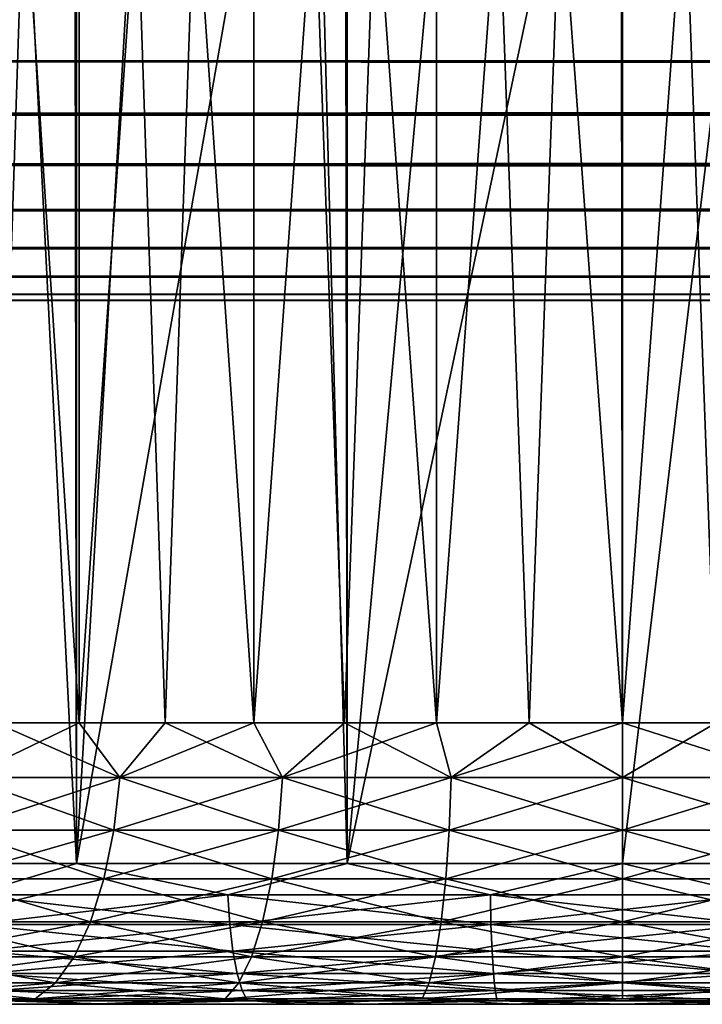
# Model space of a CAD drawing. Extents: x -265 to 265, y 0 to 1307.
# Tile 10 of 256: x -254.29 to -249.43, y 0 to 6.99. Entities that reach past the tile are written whole.
import ezdxf

# ---------------------------------------------------------------- set-up
doc = ezdxf.new("R2010")
doc.units = 0
doc.header["$LTSCALE"] = 65.185185
for name, color, linetype in [('1', 7, 'CONTINUOUS'), ('28', 7, 'CONTINUOUS'), ('29', 7, 'CONTINUOUS'), ('3', 7, 'CONTINUOUS'), ('30', 7, 'CONTINUOUS'), ('305', 7, 'CONTINUOUS'), ('306', 7, 'CONTINUOUS'), ('307', 7, 'CONTINUOUS'), ('308', 7, 'CONTINUOUS'), ('309', 7, 'CONTINUOUS'), ('31', 7, 'CONTINUOUS'), ('4', 7, 'CONTINUOUS'), ('5', 7, 'CONTINUOUS'), ('6', 7, 'CONTINUOUS')]:
    doc.layers.add(name, color=color, linetype=linetype)

msp = doc.modelspace()

# ---------------------------------------------------------------- linework, layer by layer
at = {"layer": '1', "color": 7, "linetype": 'CONTINUOUS'}
for points in [[(-253.6235, 0, 13.523), (-255.3576, 0, 12.9343), (-253.7842, 0, 10.6475), (-253.6235, 0, 13.523)], [(-253.7842, 0, 10.6475), (-255.3576, 0, 12.9343), (-255.1988, 0, 10.0331), (-253.7842, 0, 10.6475)], [(-255.3576, 0, -12.9343), (-253.6235, 0, -13.523), (-255.1988, 0, -10.0331), (-255.3576, 0, -12.9343)], [(-255.1988, 0, -10.0331), (-253.6235, 0, -13.523), (-253.7842, 0, -10.6475), (-255.1988, 0, -10.0331)], [(-252.2991, 0, 11.0636), (-253.6235, 0, 13.523), (-253.7842, 0, 10.6475), (-252.2991, 0, 11.0636)], [(-253.7842, 0, -10.6475), (-253.6235, 0, -13.523), (-252.2991, 0, -11.0636), (-253.7842, 0, -10.6475)], [(-251.8274, 0, 13.8802), (-253.6235, 0, 13.523), (-252.2991, 0, 11.0636), (-251.8274, 0, 13.8802)], [(-253.6235, 0, -13.523), (-251.8274, 0, -13.8802), (-252.2991, 0, -11.0636), (-253.6235, 0, -13.523)], [(-250.7711, 0, 11.2737), (-251.8274, 0, 13.8802), (-252.2991, 0, 11.0636), (-250.7711, 0, 11.2737)], [(-252.2991, 0, -11.0636), (-251.8274, 0, -13.8802), (-250.7711, 0, -11.2737), (-252.2991, 0, -11.0636)], [(-250, 0, 14), (-251.8274, 0, 13.8802), (-250.7711, 0, 11.2737), (-250, 0, 14)], [(-251.8274, 0, -13.8802), (-250, 0, -14), (-250.7711, 0, -11.2737), (-251.8274, 0, -13.8802)], [(-249.2289, 0, 11.2737), (-250, 0, 14), (-250.7711, 0, 11.2737), (-249.2289, 0, 11.2737)], [(-250.7711, 0, -11.2737), (-250, 0, -14), (-249.2289, 0, -11.2737), (-250.7711, 0, -11.2737)], [(-248.1726, 0, 13.8802), (-250, 0, 14), (-249.2289, 0, 11.2737), (-248.1726, 0, 13.8802)], [(-250, 0, -14), (-248.1726, 0, -13.8802), (-249.2289, 0, -11.2737), (-250, 0, -14)]]:
    msp.add_3dface(points, dxfattribs=at)
at = {"layer": '28', "color": 7, "linetype": 'CONTINUOUS'}
for points in [[(-254.457, 2, 8.1624), (-255.028, 2, 7.8237), (-253.8634, 20, 8.4596), (-254.457, 2, 8.1624)], [(-253.8634, 20, 8.4596), (-255.028, 2, 7.8237), (-255.028, 20, 7.8237), (-253.8634, 20, 8.4596)], [(-253.8634, 2, 8.4596), (-254.457, 2, 8.1624), (-253.8634, 20, 8.4596), (-253.8634, 2, 8.4596)], [(-253.25, 2, 8.7136), (-253.8634, 2, 8.4596), (-252.6201, 20, 8.9233), (-253.25, 2, 8.7136)], [(-252.6201, 20, 8.9233), (-253.8634, 2, 8.4596), (-253.8634, 20, 8.4596), (-252.6201, 20, 8.9233)], [(-252.6201, 2, 8.9233), (-253.25, 2, 8.7136), (-252.6201, 20, 8.9233), (-252.6201, 2, 8.9233)], [(-251.9769, 2, 9.0875), (-252.6201, 2, 8.9233), (-251.3235, 20, 9.2053), (-251.9769, 2, 9.0875)], [(-251.3235, 20, 9.2053), (-252.6201, 2, 8.9233), (-252.6201, 20, 8.9233), (-251.3235, 20, 9.2053)], [(-251.3235, 2, 9.2053), (-251.9769, 2, 9.0875), (-251.3235, 20, 9.2053), (-251.3235, 2, 9.2053)], [(-250.6635, 2, 9.2763), (-251.3235, 2, 9.2053), (-250, 20, 9.3), (-250.6635, 2, 9.2763)], [(-250, 20, 9.3), (-251.3235, 2, 9.2053), (-251.3235, 20, 9.2053), (-250, 20, 9.3)], [(-250, 2, 9.3), (-250.6635, 2, 9.2763), (-250, 20, 9.3), (-250, 2, 9.3)], [(-249.3365, 2, 9.2763), (-250, 2, 9.3), (-248.6765, 20, 9.2053), (-249.3365, 2, 9.2763)], [(-248.6765, 20, 9.2053), (-250, 2, 9.3), (-250, 20, 9.3), (-248.6765, 20, 9.2053)]]:
    msp.add_3dface(points, dxfattribs=at)
at = {"layer": '29', "color": 7, "linetype": 'CONTINUOUS'}
for points in [[(-254.457, 2, -8.1624), (-253.8634, 2, -8.4596), (-255.028, 20, -7.8237), (-254.457, 2, -8.1624)], [(-255.028, 20, -7.8237), (-253.8634, 2, -8.4596), (-253.8634, 20, -8.4596), (-255.028, 20, -7.8237)], [(-253.25, 2, -8.7136), (-252.6201, 2, -8.9233), (-253.8634, 20, -8.4596), (-253.25, 2, -8.7136)], [(-253.8634, 20, -8.4596), (-252.6201, 2, -8.9233), (-252.6201, 20, -8.9233), (-253.8634, 20, -8.4596)], [(-253.8634, 2, -8.4596), (-253.25, 2, -8.7136), (-253.8634, 20, -8.4596), (-253.8634, 2, -8.4596)], [(-251.9769, 2, -9.0875), (-251.3235, 2, -9.2053), (-252.6201, 20, -8.9233), (-251.9769, 2, -9.0875)], [(-252.6201, 20, -8.9233), (-251.3235, 2, -9.2053), (-251.3235, 20, -9.2053), (-252.6201, 20, -8.9233)], [(-252.6201, 2, -8.9233), (-251.9769, 2, -9.0875), (-252.6201, 20, -8.9233), (-252.6201, 2, -8.9233)], [(-250.6635, 2, -9.2763), (-250, 2, -9.3), (-251.3235, 20, -9.2053), (-250.6635, 2, -9.2763)], [(-251.3235, 20, -9.2053), (-250, 2, -9.3), (-250, 20, -9.3), (-251.3235, 20, -9.2053)], [(-251.3235, 2, -9.2053), (-250.6635, 2, -9.2763), (-251.3235, 20, -9.2053), (-251.3235, 2, -9.2053)], [(-249.3365, 2, -9.2763), (-248.6765, 2, -9.2053), (-250, 20, -9.3), (-249.3365, 2, -9.2763)], [(-250, 20, -9.3), (-248.6765, 2, -9.2053), (-248.6765, 20, -9.2053), (-250, 20, -9.3)], [(-250, 2, -9.3), (-249.3365, 2, -9.2763), (-250, 20, -9.3), (-250, 2, -9.3)]]:
    msp.add_3dface(points, dxfattribs=at)
at = {"layer": '3', "color": 7, "linetype": 'CONTINUOUS'}
for points in [[(-255.7403, 1, 13.8582), (-253.8823, 1, 14.4889), (-255.7403, 1299, 13.8582), (-255.7403, 1, 13.8582)], [(-255.7403, 1299, 13.8582), (-253.8823, 1, 14.4889), (-253.8823, 1299, 14.4889), (-255.7403, 1299, 13.8582)], [(-253.8823, 1, 14.4889), (-251.9579, 1, 14.8717), (-253.8823, 1299, 14.4889), (-253.8823, 1, 14.4889)], [(-253.8823, 1299, 14.4889), (-251.9579, 1, 14.8717), (-251.9579, 1299, 14.8717), (-253.8823, 1299, 14.4889)], [(-251.9579, 1, 14.8717), (-250, 1, 15), (-251.9579, 1299, 14.8717), (-251.9579, 1, 14.8717)], [(-251.9579, 1299, 14.8717), (-250, 1, 15), (-250, 1299, 15), (-251.9579, 1299, 14.8717)], [(-250, 1, 15), (-248.0421, 1, 14.8717), (-250, 1299, 15), (-250, 1, 15)], [(-250, 1299, 15), (-248.0421, 1, 14.8717), (-248.0421, 1299, 14.8717), (-250, 1299, 15)]]:
    msp.add_3dface(points, dxfattribs=at)
at = {"layer": '30', "color": 7, "linetype": 'CONTINUOUS'}
for points in [[(-254.457, 2, -8.1624), (-254.669, 1.6121, -8.0869), (-253.5735, 1.6121, -8.6272), (-254.457, 2, -8.1624)], [(-253.8634, 2, -8.4596), (-254.457, 2, -8.1624), (-253.5735, 1.6121, -8.6272), (-253.8634, 2, -8.4596)], [(-253.25, 2, -8.7136), (-253.8634, 2, -8.4596), (-253.5735, 1.6121, -8.6272), (-253.25, 2, -8.7136)], [(-253.25, 2, -8.7136), (-253.5735, 1.6121, -8.6272), (-252.4168, 1.6121, -9.0198), (-253.25, 2, -8.7136)], [(-252.6201, 2, -8.9233), (-253.25, 2, -8.7136), (-252.4168, 1.6121, -9.0198), (-252.6201, 2, -8.9233)], [(-251.9769, 2, -9.0875), (-252.6201, 2, -8.9233), (-252.4168, 1.6121, -9.0198), (-251.9769, 2, -9.0875)], [(-251.9769, 2, -9.0875), (-252.4168, 1.6121, -9.0198), (-251.2188, 1.6121, -9.2581), (-251.9769, 2, -9.0875)], [(-251.3235, 2, -9.2053), (-251.9769, 2, -9.0875), (-251.2188, 1.6121, -9.2581), (-251.3235, 2, -9.2053)], [(-250.6635, 2, -9.2763), (-251.3235, 2, -9.2053), (-251.2188, 1.6121, -9.2581), (-250.6635, 2, -9.2763)], [(-250.6635, 2, -9.2763), (-251.2188, 1.6121, -9.2581), (-250, 1.6121, -9.338), (-250.6635, 2, -9.2763)], [(-250, 2, -9.3), (-250.6635, 2, -9.2763), (-250, 1.6121, -9.338), (-250, 2, -9.3)], [(-249.3365, 2, -9.2763), (-250, 2, -9.3), (-248.7812, 1.6121, -9.2581), (-249.3365, 2, -9.2763)], [(-250, 2, -9.3), (-250, 1.6121, -9.338), (-248.7812, 1.6121, -9.2581), (-250, 2, -9.3)], [(-254.7257, 1.2364, -8.1852), (-253.6169, 1.2364, -8.732), (-254.669, 1.6121, -8.0869), (-254.7257, 1.2364, -8.1852)], [(-254.669, 1.6121, -8.0869), (-253.6169, 1.2364, -8.732), (-253.5735, 1.6121, -8.6272), (-254.669, 1.6121, -8.0869)], [(-253.6169, 1.2364, -8.732), (-252.4462, 1.2364, -9.1294), (-253.5735, 1.6121, -8.6272), (-253.6169, 1.2364, -8.732)], [(-253.5735, 1.6121, -8.6272), (-252.4462, 1.2364, -9.1294), (-252.4168, 1.6121, -9.0198), (-253.5735, 1.6121, -8.6272)], [(-252.4462, 1.2364, -9.1294), (-251.2337, 1.2364, -9.3706), (-252.4168, 1.6121, -9.0198), (-252.4462, 1.2364, -9.1294)], [(-252.4168, 1.6121, -9.0198), (-251.2337, 1.2364, -9.3706), (-251.2188, 1.6121, -9.2581), (-252.4168, 1.6121, -9.0198)], [(-251.2337, 1.2364, -9.3706), (-250, 1.2364, -9.4515), (-251.2188, 1.6121, -9.2581), (-251.2337, 1.2364, -9.3706)], [(-251.2188, 1.6121, -9.2581), (-250, 1.2364, -9.4515), (-250, 1.6121, -9.338), (-251.2188, 1.6121, -9.2581)], [(-250, 1.2364, -9.4515), (-248.7663, 1.2364, -9.3706), (-250, 1.6121, -9.338), (-250, 1.2364, -9.4515)], [(-250, 1.6121, -9.338), (-248.7663, 1.2364, -9.3706), (-248.7812, 1.6121, -9.2581), (-250, 1.6121, -9.338)], [(-254.8181, 0.8902, -8.3452), (-253.6876, 0.8902, -8.9027), (-254.7257, 1.2364, -8.1852), (-254.8181, 0.8902, -8.3452)], [(-254.7257, 1.2364, -8.1852), (-253.6876, 0.8902, -8.9027), (-253.6169, 1.2364, -8.732), (-254.7257, 1.2364, -8.1852)], [(-253.6876, 0.8902, -8.9027), (-252.494, 0.8902, -9.3078), (-253.6169, 1.2364, -8.732), (-253.6876, 0.8902, -8.9027)], [(-253.6169, 1.2364, -8.732), (-252.494, 0.8902, -9.3078), (-252.4462, 1.2364, -9.1294), (-253.6169, 1.2364, -8.732)], [(-252.494, 0.8902, -9.3078), (-251.2578, 0.8902, -9.5537), (-252.4462, 1.2364, -9.1294), (-252.494, 0.8902, -9.3078)], [(-252.4462, 1.2364, -9.1294), (-251.2578, 0.8902, -9.5537), (-251.2337, 1.2364, -9.3706), (-252.4462, 1.2364, -9.1294)], [(-251.2578, 0.8902, -9.5537), (-250, 0.8902, -9.6362), (-251.2337, 1.2364, -9.3706), (-251.2578, 0.8902, -9.5537)], [(-251.2337, 1.2364, -9.3706), (-250, 0.8902, -9.6362), (-250, 1.2364, -9.4515), (-251.2337, 1.2364, -9.3706)], [(-250, 0.8902, -9.6362), (-248.7422, 0.8902, -9.5537), (-250, 1.2364, -9.4515), (-250, 0.8902, -9.6362)], [(-250, 1.2364, -9.4515), (-248.7422, 0.8902, -9.5537), (-248.7663, 1.2364, -9.3706), (-250, 1.2364, -9.4515)], [(-254.9425, 0.5866, -8.5606), (-253.7828, 0.5866, -9.1325), (-254.8181, 0.8902, -8.3452), (-254.9425, 0.5866, -8.5606)], [(-254.8181, 0.8902, -8.3452), (-253.7828, 0.5866, -9.1325), (-253.6876, 0.8902, -8.9027), (-254.8181, 0.8902, -8.3452)], [(-253.7828, 0.5866, -9.1325), (-252.5584, 0.5866, -9.5481), (-253.6876, 0.8902, -8.9027), (-253.7828, 0.5866, -9.1325)], [(-253.6876, 0.8902, -8.9027), (-252.5584, 0.5866, -9.5481), (-252.494, 0.8902, -9.3078), (-253.6876, 0.8902, -8.9027)], [(-252.5584, 0.5866, -9.5481), (-251.2902, 0.5866, -9.8004), (-252.494, 0.8902, -9.3078), (-252.5584, 0.5866, -9.5481)], [(-252.494, 0.8902, -9.3078), (-251.2902, 0.5866, -9.8004), (-251.2578, 0.8902, -9.5537), (-252.494, 0.8902, -9.3078)], [(-251.2902, 0.5866, -9.8004), (-250, 0.5866, -9.885), (-251.2578, 0.8902, -9.5537), (-251.2902, 0.5866, -9.8004)], [(-251.2578, 0.8902, -9.5537), (-250, 0.5866, -9.885), (-250, 0.8902, -9.6362), (-251.2578, 0.8902, -9.5537)], [(-250, 0.5866, -9.885), (-248.7098, 0.5866, -9.8004), (-250, 0.8902, -9.6362), (-250, 0.5866, -9.885)], [(-250, 0.8902, -9.6362), (-248.7098, 0.5866, -9.8004), (-248.7422, 0.8902, -9.5537), (-250, 0.8902, -9.6362)], [(-255.0941, 0.3375, -8.8232), (-253.8989, 0.3375, -9.4127), (-254.9425, 0.5866, -8.5606), (-255.0941, 0.3375, -8.8232)], [(-254.9425, 0.5866, -8.5606), (-253.8989, 0.3375, -9.4127), (-253.7828, 0.5866, -9.1325), (-254.9425, 0.5866, -8.5606)], [(-253.8989, 0.3375, -9.4127), (-252.6369, 0.3375, -9.8411), (-253.7828, 0.5866, -9.1325), (-253.8989, 0.3375, -9.4127)], [(-253.7828, 0.5866, -9.1325), (-252.6369, 0.3375, -9.8411), (-252.5584, 0.5866, -9.5481), (-253.7828, 0.5866, -9.1325)], [(-252.6369, 0.3375, -9.8411), (-251.3298, 0.3375, -10.101), (-252.5584, 0.5866, -9.5481), (-252.6369, 0.3375, -9.8411)], [(-252.5584, 0.5866, -9.5481), (-251.3298, 0.3375, -10.101), (-251.2902, 0.5866, -9.8004), (-252.5584, 0.5866, -9.5481)], [(-251.3298, 0.3375, -10.101), (-250, 0.3375, -10.1882), (-251.2902, 0.5866, -9.8004), (-251.3298, 0.3375, -10.101)], [(-251.2902, 0.5866, -9.8004), (-250, 0.3375, -10.1882), (-250, 0.5866, -9.885), (-251.2902, 0.5866, -9.8004)], [(-250, 0.3375, -10.1882), (-248.6702, 0.3375, -10.101), (-250, 0.5866, -9.885), (-250, 0.3375, -10.1882)], [(-250, 0.5866, -9.885), (-248.6702, 0.3375, -10.101), (-248.7098, 0.5866, -9.8004), (-250, 0.5866, -9.885)], [(-255.2671, 0.1524, -9.1229), (-254.0313, 0.1524, -9.7324), (-255.0941, 0.3375, -8.8232), (-255.2671, 0.1524, -9.1229)], [(-255.0941, 0.3375, -8.8232), (-254.0313, 0.1524, -9.7324), (-253.8989, 0.3375, -9.4127), (-255.0941, 0.3375, -8.8232)], [(-254.0313, 0.1524, -9.7324), (-252.7265, 0.1524, -10.1753), (-253.8989, 0.3375, -9.4127), (-254.0313, 0.1524, -9.7324)], [(-253.8989, 0.3375, -9.4127), (-252.7265, 0.1524, -10.1753), (-252.6369, 0.3375, -9.8411), (-253.8989, 0.3375, -9.4127)], [(-252.7265, 0.1524, -10.1753), (-251.375, 0.1524, -10.4441), (-252.6369, 0.3375, -9.8411), (-252.7265, 0.1524, -10.1753)], [(-252.6369, 0.3375, -9.8411), (-251.375, 0.1524, -10.4441), (-251.3298, 0.3375, -10.101), (-252.6369, 0.3375, -9.8411)], [(-251.375, 0.1524, -10.4441), (-250, 0.1524, -10.5343), (-251.3298, 0.3375, -10.101), (-251.375, 0.1524, -10.4441)], [(-251.3298, 0.3375, -10.101), (-250, 0.1524, -10.5343), (-250, 0.3375, -10.1882), (-251.3298, 0.3375, -10.101)], [(-250, 0.1524, -10.5343), (-248.625, 0.1524, -10.4441), (-250, 0.3375, -10.1882), (-250, 0.1524, -10.5343)], [(-250, 0.3375, -10.1882), (-248.625, 0.1524, -10.4441), (-248.6702, 0.3375, -10.101), (-250, 0.3375, -10.1882)], [(-255.4549, 0.0384, -9.4482), (-254.175, 0.0384, -10.0794), (-255.2671, 0.1524, -9.1229), (-255.4549, 0.0384, -9.4482)], [(-255.2671, 0.1524, -9.1229), (-254.175, 0.0384, -10.0794), (-254.0313, 0.1524, -9.7324), (-255.2671, 0.1524, -9.1229)], [(-254.175, 0.0384, -10.0794), (-252.8237, 0.0384, -10.5381), (-254.0313, 0.1524, -9.7324), (-254.175, 0.0384, -10.0794)], [(-254.0313, 0.1524, -9.7324), (-252.8237, 0.0384, -10.5381), (-252.7265, 0.1524, -10.1753), (-254.0313, 0.1524, -9.7324)], [(-252.8237, 0.0384, -10.5381), (-251.424, 0.0384, -10.8165), (-252.7265, 0.1524, -10.1753), (-252.8237, 0.0384, -10.5381)], [(-252.7265, 0.1524, -10.1753), (-251.424, 0.0384, -10.8165), (-251.375, 0.1524, -10.4441), (-252.7265, 0.1524, -10.1753)], [(-251.424, 0.0384, -10.8165), (-250, 0.0384, -10.9098), (-251.375, 0.1524, -10.4441), (-251.424, 0.0384, -10.8165)], [(-251.375, 0.1524, -10.4441), (-250, 0.0384, -10.9098), (-250, 0.1524, -10.5343), (-251.375, 0.1524, -10.4441)], [(-250, 0.0384, -10.9098), (-248.576, 0.0384, -10.8165), (-250, 0.1524, -10.5343), (-250, 0.0384, -10.9098)], [(-250, 0.1524, -10.5343), (-248.576, 0.0384, -10.8165), (-248.625, 0.1524, -10.4441), (-250, 0.1524, -10.5343)], [(-255.4549, 0.0384, -9.4482), (-255.1988, 0, -10.0331), (-254.175, 0.0384, -10.0794), (-255.4549, 0.0384, -9.4482)], [(-255.1988, 0, -10.0331), (-253.7842, 0, -10.6475), (-254.175, 0.0384, -10.0794), (-255.1988, 0, -10.0331)], [(-254.175, 0.0384, -10.0794), (-253.7842, 0, -10.6475), (-252.8237, 0.0384, -10.5381), (-254.175, 0.0384, -10.0794)], [(-253.7842, 0, -10.6475), (-252.2991, 0, -11.0636), (-252.8237, 0.0384, -10.5381), (-253.7842, 0, -10.6475)], [(-252.8237, 0.0384, -10.5381), (-252.2991, 0, -11.0636), (-251.424, 0.0384, -10.8165), (-252.8237, 0.0384, -10.5381)], [(-252.2991, 0, -11.0636), (-250.7711, 0, -11.2737), (-251.424, 0.0384, -10.8165), (-252.2991, 0, -11.0636)], [(-251.424, 0.0384, -10.8165), (-250.7711, 0, -11.2737), (-250, 0.0384, -10.9098), (-251.424, 0.0384, -10.8165)], [(-250.7711, 0, -11.2737), (-249.2289, 0, -11.2737), (-250, 0.0384, -10.9098), (-250.7711, 0, -11.2737)], [(-250, 0.0384, -10.9098), (-249.2289, 0, -11.2737), (-248.576, 0.0384, -10.8165), (-250, 0.0384, -10.9098)]]:
    msp.add_3dface(points, dxfattribs=at)
at = {"layer": '305', "color": 7, "linetype": 'CONTINUOUS'}
for points in [[(-263, 33.3, 15), (263, 33.3, 15), (-263, 6.7, 15), (-263, 33.3, 15)], [(-263, 6.7, 15), (263, 33.3, 15), (263, 6.7, 15), (-263, 6.7, 15)]]:
    msp.add_3dface(points, dxfattribs=at)
at = {"layer": '306', "color": 7, "linetype": 'CONTINUOUS'}
for points in [[(-263, 6.7, 15), (263, 6.7, 15), (263, 6.3236, 15.0422), (-263, 6.7, 15)], [(-263, 6.3217, 15.0426), (-263, 6.7, 15), (263, 6.3236, 15.0422), (-263, 6.3217, 15.0426)], [(263, 5.9638, 15.1677), (-263, 6.3217, 15.0426), (263, 6.3236, 15.0422), (263, 5.9638, 15.1677)], [(-263, 5.9621, 15.1685), (-263, 6.3217, 15.0426), (263, 5.9638, 15.1677), (-263, 5.9621, 15.1685)], [(263, 5.641, 15.3702), (-263, 5.9621, 15.1685), (263, 5.9638, 15.1677), (263, 5.641, 15.3702)], [(-263, 5.6395, 15.3714), (-263, 5.9621, 15.1685), (263, 5.641, 15.3702), (-263, 5.6395, 15.3714)], [(263, 5.3714, 15.6395), (-263, 5.6395, 15.3714), (263, 5.641, 15.3702), (263, 5.3714, 15.6395)], [(-263, 5.3702, 15.641), (-263, 5.6395, 15.3714), (263, 5.3714, 15.6395), (-263, 5.3702, 15.641)], [(263, 5.1685, 15.9621), (-263, 5.3702, 15.641), (263, 5.3714, 15.6395), (263, 5.1685, 15.9621)], [(-263, 5.1677, 15.9638), (-263, 5.3702, 15.641), (263, 5.1685, 15.9621), (-263, 5.1677, 15.9638)], [(263, 5.0426, 16.3217), (-263, 5.1677, 15.9638), (263, 5.1685, 15.9621), (263, 5.0426, 16.3217)], [(-263, 5.0422, 16.3236), (-263, 5.1677, 15.9638), (263, 5.0426, 16.3217), (-263, 5.0422, 16.3236)], [(263, 5, 16.7), (-263, 5.0422, 16.3236), (263, 5.0426, 16.3217), (263, 5, 16.7)], [(-263, 5, 16.7), (-263, 5.0422, 16.3236), (263, 5, 16.7), (-263, 5, 16.7)]]:
    msp.add_3dface(points, dxfattribs=at)
at = {"layer": '307', "color": 7, "linetype": 'CONTINUOUS'}
for points in [[(-263, 5, 16.7), (263, 5, 16.7), (-263, 5, 23.3), (-263, 5, 16.7)], [(-263, 5, 23.3), (263, 5, 16.7), (263, 5, 23.3), (-263, 5, 23.3)]]:
    msp.add_3dface(points, dxfattribs=at)
at = {"layer": '308', "color": 7, "linetype": 'CONTINUOUS'}
for points in [[(-263, 6.7, 25), (-263, 6.3236, 24.9578), (263, 6.7, 25), (-263, 6.7, 25)], [(263, 6.7, 25), (-263, 6.3236, 24.9578), (263, 6.3217, 24.9574), (263, 6.7, 25)], [(-263, 6.3236, 24.9578), (-263, 5.9638, 24.8323), (263, 6.3217, 24.9574), (-263, 6.3236, 24.9578)], [(263, 6.3217, 24.9574), (-263, 5.9638, 24.8323), (263, 5.9621, 24.8315), (263, 6.3217, 24.9574)], [(-263, 5.9638, 24.8323), (-263, 5.641, 24.6298), (263, 5.9621, 24.8315), (-263, 5.9638, 24.8323)], [(263, 5.9621, 24.8315), (-263, 5.641, 24.6298), (263, 5.6395, 24.6286), (263, 5.9621, 24.8315)], [(-263, 5.641, 24.6298), (-263, 5.3714, 24.3605), (263, 5.6395, 24.6286), (-263, 5.641, 24.6298)], [(263, 5.6395, 24.6286), (-263, 5.3714, 24.3605), (263, 5.3702, 24.359), (263, 5.6395, 24.6286)], [(-263, 5.3714, 24.3605), (-263, 5.1685, 24.0379), (263, 5.3702, 24.359), (-263, 5.3714, 24.3605)], [(263, 5.3702, 24.359), (-263, 5.1685, 24.0379), (263, 5.1677, 24.0362), (263, 5.3702, 24.359)], [(-263, 5.1685, 24.0379), (-263, 5.0426, 23.6783), (263, 5.1677, 24.0362), (-263, 5.1685, 24.0379)], [(263, 5.1677, 24.0362), (-263, 5.0426, 23.6783), (263, 5.0422, 23.6764), (263, 5.1677, 24.0362)], [(-263, 5.0426, 23.6783), (-263, 5, 23.3), (263, 5.0422, 23.6764), (-263, 5.0426, 23.6783)], [(-263, 5, 23.3), (263, 5, 23.3), (263, 5.0422, 23.6764), (-263, 5, 23.3)]]:
    msp.add_3dface(points, dxfattribs=at)
at = {"layer": '309', "color": 7, "linetype": 'CONTINUOUS'}
for points in [[(-263, 6.7, 25), (263, 6.7, 25), (-263, 33.3, 25), (-263, 6.7, 25)], [(-263, 33.3, 25), (263, 6.7, 25), (263, 33.3, 25), (-263, 33.3, 25)]]:
    msp.add_3dface(points, dxfattribs=at)
at = {"layer": '31', "color": 7, "linetype": 'CONTINUOUS'}
for points in [[(-254.457, 2, 8.1624), (-253.8634, 2, 8.4596), (-254.669, 1.6121, 8.0869), (-254.457, 2, 8.1624)], [(-253.8634, 2, 8.4596), (-253.5735, 1.6121, 8.6272), (-254.669, 1.6121, 8.0869), (-253.8634, 2, 8.4596)], [(-253.8634, 2, 8.4596), (-253.25, 2, 8.7136), (-253.5735, 1.6121, 8.6272), (-253.8634, 2, 8.4596)], [(-253.25, 2, 8.7136), (-252.6201, 2, 8.9233), (-253.5735, 1.6121, 8.6272), (-253.25, 2, 8.7136)], [(-252.6201, 2, 8.9233), (-252.4168, 1.6121, 9.0198), (-253.5735, 1.6121, 8.6272), (-252.6201, 2, 8.9233)], [(-252.6201, 2, 8.9233), (-251.9769, 2, 9.0875), (-252.4168, 1.6121, 9.0198), (-252.6201, 2, 8.9233)], [(-251.9769, 2, 9.0875), (-251.3235, 2, 9.2053), (-252.4168, 1.6121, 9.0198), (-251.9769, 2, 9.0875)], [(-251.3235, 2, 9.2053), (-251.2188, 1.6121, 9.2581), (-252.4168, 1.6121, 9.0198), (-251.3235, 2, 9.2053)], [(-251.3235, 2, 9.2053), (-250.6635, 2, 9.2763), (-251.2188, 1.6121, 9.2581), (-251.3235, 2, 9.2053)], [(-250.6635, 2, 9.2763), (-250, 2, 9.3), (-251.2188, 1.6121, 9.2581), (-250.6635, 2, 9.2763)], [(-250, 2, 9.3), (-250, 1.6121, 9.338), (-251.2188, 1.6121, 9.2581), (-250, 2, 9.3)], [(-250, 2, 9.3), (-249.3365, 2, 9.2763), (-250, 1.6121, 9.338), (-250, 2, 9.3)], [(-249.3365, 2, 9.2763), (-248.7812, 1.6121, 9.2581), (-250, 1.6121, 9.338), (-249.3365, 2, 9.2763)], [(-253.6169, 1.2364, 8.732), (-254.7257, 1.2364, 8.1852), (-253.5735, 1.6121, 8.6272), (-253.6169, 1.2364, 8.732)], [(-253.5735, 1.6121, 8.6272), (-254.7257, 1.2364, 8.1852), (-254.669, 1.6121, 8.0869), (-253.5735, 1.6121, 8.6272)], [(-252.4462, 1.2364, 9.1294), (-253.6169, 1.2364, 8.732), (-252.4168, 1.6121, 9.0198), (-252.4462, 1.2364, 9.1294)], [(-252.4168, 1.6121, 9.0198), (-253.6169, 1.2364, 8.732), (-253.5735, 1.6121, 8.6272), (-252.4168, 1.6121, 9.0198)], [(-251.2337, 1.2364, 9.3706), (-252.4462, 1.2364, 9.1294), (-251.2188, 1.6121, 9.2581), (-251.2337, 1.2364, 9.3706)], [(-251.2188, 1.6121, 9.2581), (-252.4462, 1.2364, 9.1294), (-252.4168, 1.6121, 9.0198), (-251.2188, 1.6121, 9.2581)], [(-250, 1.2364, 9.4515), (-251.2337, 1.2364, 9.3706), (-250, 1.6121, 9.338), (-250, 1.2364, 9.4515)], [(-250, 1.6121, 9.338), (-251.2337, 1.2364, 9.3706), (-251.2188, 1.6121, 9.2581), (-250, 1.6121, 9.338)], [(-248.7663, 1.2364, 9.3706), (-250, 1.2364, 9.4515), (-248.7812, 1.6121, 9.2581), (-248.7663, 1.2364, 9.3706)], [(-248.7812, 1.6121, 9.2581), (-250, 1.2364, 9.4515), (-250, 1.6121, 9.338), (-248.7812, 1.6121, 9.2581)], [(-253.6876, 0.8902, 8.9027), (-254.8181, 0.8902, 8.3452), (-253.6169, 1.2364, 8.732), (-253.6876, 0.8902, 8.9027)], [(-253.6169, 1.2364, 8.732), (-254.8181, 0.8902, 8.3452), (-254.7257, 1.2364, 8.1852), (-253.6169, 1.2364, 8.732)], [(-252.494, 0.8902, 9.3078), (-253.6876, 0.8902, 8.9027), (-252.4462, 1.2364, 9.1294), (-252.494, 0.8902, 9.3078)], [(-252.4462, 1.2364, 9.1294), (-253.6876, 0.8902, 8.9027), (-253.6169, 1.2364, 8.732), (-252.4462, 1.2364, 9.1294)], [(-251.2578, 0.8902, 9.5537), (-252.494, 0.8902, 9.3078), (-251.2337, 1.2364, 9.3706), (-251.2578, 0.8902, 9.5537)], [(-251.2337, 1.2364, 9.3706), (-252.494, 0.8902, 9.3078), (-252.4462, 1.2364, 9.1294), (-251.2337, 1.2364, 9.3706)], [(-250, 0.8902, 9.6362), (-251.2578, 0.8902, 9.5537), (-250, 1.2364, 9.4515), (-250, 0.8902, 9.6362)], [(-250, 1.2364, 9.4515), (-251.2578, 0.8902, 9.5537), (-251.2337, 1.2364, 9.3706), (-250, 1.2364, 9.4515)], [(-248.7422, 0.8902, 9.5537), (-250, 0.8902, 9.6362), (-248.7663, 1.2364, 9.3706), (-248.7422, 0.8902, 9.5537)], [(-248.7663, 1.2364, 9.3706), (-250, 0.8902, 9.6362), (-250, 1.2364, 9.4515), (-248.7663, 1.2364, 9.3706)], [(-253.7828, 0.5866, 9.1325), (-254.9425, 0.5866, 8.5606), (-253.6876, 0.8902, 8.9027), (-253.7828, 0.5866, 9.1325)], [(-253.6876, 0.8902, 8.9027), (-254.9425, 0.5866, 8.5606), (-254.8181, 0.8902, 8.3452), (-253.6876, 0.8902, 8.9027)], [(-252.5584, 0.5866, 9.5481), (-253.7828, 0.5866, 9.1325), (-252.494, 0.8902, 9.3078), (-252.5584, 0.5866, 9.5481)], [(-252.494, 0.8902, 9.3078), (-253.7828, 0.5866, 9.1325), (-253.6876, 0.8902, 8.9027), (-252.494, 0.8902, 9.3078)], [(-251.2902, 0.5866, 9.8004), (-252.5584, 0.5866, 9.5481), (-251.2578, 0.8902, 9.5537), (-251.2902, 0.5866, 9.8004)], [(-251.2578, 0.8902, 9.5537), (-252.5584, 0.5866, 9.5481), (-252.494, 0.8902, 9.3078), (-251.2578, 0.8902, 9.5537)], [(-250, 0.5866, 9.885), (-251.2902, 0.5866, 9.8004), (-250, 0.8902, 9.6362), (-250, 0.5866, 9.885)], [(-250, 0.8902, 9.6362), (-251.2902, 0.5866, 9.8004), (-251.2578, 0.8902, 9.5537), (-250, 0.8902, 9.6362)], [(-248.7098, 0.5866, 9.8004), (-250, 0.5866, 9.885), (-248.7422, 0.8902, 9.5537), (-248.7098, 0.5866, 9.8004)], [(-248.7422, 0.8902, 9.5537), (-250, 0.5866, 9.885), (-250, 0.8902, 9.6362), (-248.7422, 0.8902, 9.5537)], [(-253.8989, 0.3375, 9.4127), (-255.0941, 0.3375, 8.8232), (-253.7828, 0.5866, 9.1325), (-253.8989, 0.3375, 9.4127)], [(-253.7828, 0.5866, 9.1325), (-255.0941, 0.3375, 8.8232), (-254.9425, 0.5866, 8.5606), (-253.7828, 0.5866, 9.1325)], [(-252.6369, 0.3375, 9.8411), (-253.8989, 0.3375, 9.4127), (-252.5584, 0.5866, 9.5481), (-252.6369, 0.3375, 9.8411)], [(-252.5584, 0.5866, 9.5481), (-253.8989, 0.3375, 9.4127), (-253.7828, 0.5866, 9.1325), (-252.5584, 0.5866, 9.5481)], [(-251.3298, 0.3375, 10.101), (-252.6369, 0.3375, 9.8411), (-251.2902, 0.5866, 9.8004), (-251.3298, 0.3375, 10.101)], [(-251.2902, 0.5866, 9.8004), (-252.6369, 0.3375, 9.8411), (-252.5584, 0.5866, 9.5481), (-251.2902, 0.5866, 9.8004)], [(-250, 0.3375, 10.1882), (-251.3298, 0.3375, 10.101), (-250, 0.5866, 9.885), (-250, 0.3375, 10.1882)], [(-250, 0.5866, 9.885), (-251.3298, 0.3375, 10.101), (-251.2902, 0.5866, 9.8004), (-250, 0.5866, 9.885)], [(-248.6702, 0.3375, 10.101), (-250, 0.3375, 10.1882), (-248.7098, 0.5866, 9.8004), (-248.6702, 0.3375, 10.101)], [(-248.7098, 0.5866, 9.8004), (-250, 0.3375, 10.1882), (-250, 0.5866, 9.885), (-248.7098, 0.5866, 9.8004)], [(-254.0313, 0.1524, 9.7324), (-255.2671, 0.1524, 9.1229), (-253.8989, 0.3375, 9.4127), (-254.0313, 0.1524, 9.7324)], [(-253.8989, 0.3375, 9.4127), (-255.2671, 0.1524, 9.1229), (-255.0941, 0.3375, 8.8232), (-253.8989, 0.3375, 9.4127)], [(-252.7265, 0.1524, 10.1753), (-254.0313, 0.1524, 9.7324), (-252.6369, 0.3375, 9.8411), (-252.7265, 0.1524, 10.1753)], [(-252.6369, 0.3375, 9.8411), (-254.0313, 0.1524, 9.7324), (-253.8989, 0.3375, 9.4127), (-252.6369, 0.3375, 9.8411)], [(-251.375, 0.1524, 10.4441), (-252.7265, 0.1524, 10.1753), (-251.3298, 0.3375, 10.101), (-251.375, 0.1524, 10.4441)], [(-251.3298, 0.3375, 10.101), (-252.7265, 0.1524, 10.1753), (-252.6369, 0.3375, 9.8411), (-251.3298, 0.3375, 10.101)], [(-250, 0.1524, 10.5343), (-251.375, 0.1524, 10.4441), (-250, 0.3375, 10.1882), (-250, 0.1524, 10.5343)], [(-250, 0.3375, 10.1882), (-251.375, 0.1524, 10.4441), (-251.3298, 0.3375, 10.101), (-250, 0.3375, 10.1882)], [(-248.625, 0.1524, 10.4441), (-250, 0.1524, 10.5343), (-248.6702, 0.3375, 10.101), (-248.625, 0.1524, 10.4441)], [(-248.6702, 0.3375, 10.101), (-250, 0.1524, 10.5343), (-250, 0.3375, 10.1882), (-248.6702, 0.3375, 10.101)], [(-254.175, 0.0384, 10.0794), (-255.4549, 0.0384, 9.4482), (-254.0313, 0.1524, 9.7324), (-254.175, 0.0384, 10.0794)], [(-254.0313, 0.1524, 9.7324), (-255.4549, 0.0384, 9.4482), (-255.2671, 0.1524, 9.1229), (-254.0313, 0.1524, 9.7324)], [(-252.8237, 0.0384, 10.5381), (-254.175, 0.0384, 10.0794), (-252.7265, 0.1524, 10.1753), (-252.8237, 0.0384, 10.5381)], [(-252.7265, 0.1524, 10.1753), (-254.175, 0.0384, 10.0794), (-254.0313, 0.1524, 9.7324), (-252.7265, 0.1524, 10.1753)], [(-251.424, 0.0384, 10.8165), (-252.8237, 0.0384, 10.5381), (-251.375, 0.1524, 10.4441), (-251.424, 0.0384, 10.8165)], [(-251.375, 0.1524, 10.4441), (-252.8237, 0.0384, 10.5381), (-252.7265, 0.1524, 10.1753), (-251.375, 0.1524, 10.4441)], [(-250, 0.0384, 10.9098), (-251.424, 0.0384, 10.8165), (-250, 0.1524, 10.5343), (-250, 0.0384, 10.9098)], [(-250, 0.1524, 10.5343), (-251.424, 0.0384, 10.8165), (-251.375, 0.1524, 10.4441), (-250, 0.1524, 10.5343)], [(-248.576, 0.0384, 10.8165), (-250, 0.0384, 10.9098), (-248.625, 0.1524, 10.4441), (-248.576, 0.0384, 10.8165)], [(-248.625, 0.1524, 10.4441), (-250, 0.0384, 10.9098), (-250, 0.1524, 10.5343), (-248.625, 0.1524, 10.4441)], [(-254.175, 0.0384, 10.0794), (-255.1988, 0, 10.0331), (-255.4549, 0.0384, 9.4482), (-254.175, 0.0384, 10.0794)], [(-253.7842, 0, 10.6475), (-255.1988, 0, 10.0331), (-254.175, 0.0384, 10.0794), (-253.7842, 0, 10.6475)], [(-252.8237, 0.0384, 10.5381), (-253.7842, 0, 10.6475), (-254.175, 0.0384, 10.0794), (-252.8237, 0.0384, 10.5381)], [(-252.2991, 0, 11.0636), (-253.7842, 0, 10.6475), (-252.8237, 0.0384, 10.5381), (-252.2991, 0, 11.0636)], [(-251.424, 0.0384, 10.8165), (-252.2991, 0, 11.0636), (-252.8237, 0.0384, 10.5381), (-251.424, 0.0384, 10.8165)], [(-250.7711, 0, 11.2737), (-252.2991, 0, 11.0636), (-251.424, 0.0384, 10.8165), (-250.7711, 0, 11.2737)], [(-250, 0.0384, 10.9098), (-250.7711, 0, 11.2737), (-251.424, 0.0384, 10.8165), (-250, 0.0384, 10.9098)], [(-249.2289, 0, 11.2737), (-250.7711, 0, 11.2737), (-250, 0.0384, 10.9098), (-249.2289, 0, 11.2737)], [(-248.576, 0.0384, 10.8165), (-249.2289, 0, 11.2737), (-250, 0.0384, 10.9098), (-248.576, 0.0384, 10.8165)]]:
    msp.add_3dface(points, dxfattribs=at)
at = {"layer": '4', "color": 7, "linetype": 'CONTINUOUS'}
for points in [[(-253.8823, 1, -14.4889), (-255.7403, 1, -13.8582), (-254.4009, 11.2997, -14.3399), (-253.8823, 1, -14.4889)], [(-253.3144, 10.8306, -14.6292), (-253.8823, 1, -14.4889), (-254.4009, 11.2997, -14.3399), (-253.3144, 10.8306, -14.6292)], [(-252.2139, 10.5047, -14.8357), (-253.8823, 1, -14.4889), (-253.3144, 10.8306, -14.6292), (-252.2139, 10.5047, -14.8357)], [(-251.9579, 1, -14.8717), (-253.8823, 1, -14.4889), (-252.2139, 10.5047, -14.8357), (-251.9579, 1, -14.8717)], [(-251.108, 10.3132, -14.959), (-251.9579, 1, -14.8717), (-252.2139, 10.5047, -14.8357), (-251.108, 10.3132, -14.959)], [(-250, 10.25, -15), (-251.9579, 1, -14.8717), (-251.108, 10.3132, -14.959), (-250, 10.25, -15)], [(-248.0421, 1, -14.8717), (-250, 1, -15), (-248.892, 10.3132, -14.959), (-248.0421, 1, -14.8717)], [(-250, 1, -15), (-250, 10.25, -15), (-248.892, 10.3132, -14.959), (-250, 1, -15)], [(-250, 1, -15), (-251.9579, 1, -14.8717), (-250, 10.25, -15), (-250, 1, -15)]]:
    msp.add_3dface(points, dxfattribs=at)
at = {"layer": '5', "color": 7, "linetype": 'CONTINUOUS'}
for points in [[(-253.8823, 1, 14.4889), (-255.7403, 1, 13.8582), (-254.6276, 0.7786, 14.2422), (-253.8823, 1, 14.4889)], [(-253.8823, 1, 14.4889), (-254.6276, 0.7786, 14.2422), (-252.8061, 0.7786, 14.7099), (-253.8823, 1, 14.4889)], [(-251.9579, 1, 14.8717), (-253.8823, 1, 14.4889), (-252.8061, 0.7786, 14.7099), (-251.9579, 1, 14.8717)], [(-251.9579, 1, 14.8717), (-252.8061, 0.7786, 14.7099), (-250.9403, 0.7786, 14.9456), (-251.9579, 1, 14.8717)], [(-250, 1, 15), (-251.9579, 1, 14.8717), (-250.9403, 0.7786, 14.9456), (-250, 1, 15)], [(-250, 1, 15), (-250.9403, 0.7786, 14.9456), (-249.0597, 0.7786, 14.9456), (-250, 1, 15)], [(-248.0421, 1, 14.8717), (-250, 1, 15), (-249.0597, 0.7786, 14.9456), (-248.0421, 1, 14.8717)], [(-254.6048, 0.5669, 14.172), (-252.7922, 0.5669, 14.6374), (-254.6276, 0.7786, 14.2422), (-254.6048, 0.5669, 14.172)], [(-254.6276, 0.7786, 14.2422), (-252.7922, 0.5669, 14.6374), (-252.8061, 0.7786, 14.7099), (-254.6276, 0.7786, 14.2422)], [(-252.7922, 0.5669, 14.6374), (-250.9357, 0.5669, 14.872), (-252.8061, 0.7786, 14.7099), (-252.7922, 0.5669, 14.6374)], [(-252.8061, 0.7786, 14.7099), (-250.9357, 0.5669, 14.872), (-250.9403, 0.7786, 14.9456), (-252.8061, 0.7786, 14.7099)], [(-250.9357, 0.5669, 14.872), (-249.0643, 0.5669, 14.872), (-250.9403, 0.7786, 14.9456), (-250.9357, 0.5669, 14.872)], [(-250.9403, 0.7786, 14.9456), (-249.0643, 0.5669, 14.872), (-249.0597, 0.7786, 14.9456), (-250.9403, 0.7786, 14.9456)], [(-254.568, 0.377, 14.0588), (-252.7699, 0.377, 14.5204), (-254.6048, 0.5669, 14.172), (-254.568, 0.377, 14.0588)], [(-254.6048, 0.5669, 14.172), (-252.7699, 0.377, 14.5204), (-252.7922, 0.5669, 14.6374), (-254.6048, 0.5669, 14.172)], [(-252.7699, 0.377, 14.5204), (-250.9282, 0.377, 14.7531), (-252.7922, 0.5669, 14.6374), (-252.7699, 0.377, 14.5204)], [(-252.7922, 0.5669, 14.6374), (-250.9282, 0.377, 14.7531), (-250.9357, 0.5669, 14.872), (-252.7922, 0.5669, 14.6374)], [(-250.9282, 0.377, 14.7531), (-249.0718, 0.377, 14.7531), (-250.9357, 0.5669, 14.872), (-250.9282, 0.377, 14.7531)], [(-250.9357, 0.5669, 14.872), (-249.0718, 0.377, 14.7531), (-249.0643, 0.5669, 14.872), (-250.9357, 0.5669, 14.872)], [(-254.519, 0.2184, 13.9081), (-252.7402, 0.2184, 14.3648), (-254.568, 0.377, 14.0588), (-254.519, 0.2184, 13.9081)], [(-254.568, 0.377, 14.0588), (-252.7402, 0.2184, 14.3648), (-252.7699, 0.377, 14.5204), (-254.568, 0.377, 14.0588)], [(-252.7402, 0.2184, 14.3648), (-250.9182, 0.2184, 14.595), (-252.7699, 0.377, 14.5204), (-252.7402, 0.2184, 14.3648)], [(-252.7699, 0.377, 14.5204), (-250.9182, 0.2184, 14.595), (-250.9282, 0.377, 14.7531), (-252.7699, 0.377, 14.5204)], [(-250.9182, 0.2184, 14.595), (-249.0818, 0.2184, 14.595), (-250.9282, 0.377, 14.7531), (-250.9182, 0.2184, 14.595)], [(-250.9282, 0.377, 14.7531), (-249.0818, 0.2184, 14.595), (-249.0718, 0.377, 14.7531), (-250.9282, 0.377, 14.7531)], [(-254.4604, 0.0991, 13.7276), (-252.7047, 0.0991, 14.1784), (-254.519, 0.2184, 13.9081), (-254.4604, 0.0991, 13.7276)], [(-254.519, 0.2184, 13.9081), (-252.7047, 0.0991, 14.1784), (-252.7402, 0.2184, 14.3648), (-254.519, 0.2184, 13.9081)], [(-252.7047, 0.0991, 14.1784), (-250.9063, 0.0991, 14.4056), (-252.7402, 0.2184, 14.3648), (-252.7047, 0.0991, 14.1784)], [(-252.7402, 0.2184, 14.3648), (-250.9063, 0.0991, 14.4056), (-250.9182, 0.2184, 14.595), (-252.7402, 0.2184, 14.3648)], [(-250.9063, 0.0991, 14.4056), (-249.0937, 0.0991, 14.4056), (-250.9182, 0.2184, 14.595), (-250.9063, 0.0991, 14.4056)], [(-250.9182, 0.2184, 14.595), (-249.0937, 0.0991, 14.4056), (-249.0818, 0.2184, 14.595), (-250.9182, 0.2184, 14.595)], [(-254.395, 0.0251, 13.5264), (-252.665, 0.0251, 13.9706), (-254.4604, 0.0991, 13.7276), (-254.395, 0.0251, 13.5264)], [(-254.4604, 0.0991, 13.7276), (-252.665, 0.0251, 13.9706), (-252.7047, 0.0991, 14.1784), (-254.4604, 0.0991, 13.7276)], [(-252.665, 0.0251, 13.9706), (-250.893, 0.0251, 14.1945), (-252.7047, 0.0991, 14.1784), (-252.665, 0.0251, 13.9706)], [(-252.7047, 0.0991, 14.1784), (-250.893, 0.0251, 14.1945), (-250.9063, 0.0991, 14.4056), (-252.7047, 0.0991, 14.1784)], [(-250.893, 0.0251, 14.1945), (-249.107, 0.0251, 14.1945), (-250.9063, 0.0991, 14.4056), (-250.893, 0.0251, 14.1945)], [(-250.9063, 0.0991, 14.4056), (-249.107, 0.0251, 14.1945), (-249.0937, 0.0991, 14.4056), (-250.9063, 0.0991, 14.4056)], [(-255.3576, 0, 12.9343), (-253.6235, 0, 13.523), (-254.395, 0.0251, 13.5264), (-255.3576, 0, 12.9343)], [(-254.395, 0.0251, 13.5264), (-253.6235, 0, 13.523), (-252.665, 0.0251, 13.9706), (-254.395, 0.0251, 13.5264)], [(-253.6235, 0, 13.523), (-251.8274, 0, 13.8802), (-252.665, 0.0251, 13.9706), (-253.6235, 0, 13.523)], [(-252.665, 0.0251, 13.9706), (-251.8274, 0, 13.8802), (-250.893, 0.0251, 14.1945), (-252.665, 0.0251, 13.9706)], [(-251.8274, 0, 13.8802), (-250, 0, 14), (-250.893, 0.0251, 14.1945), (-251.8274, 0, 13.8802)], [(-250.893, 0.0251, 14.1945), (-250, 0, 14), (-249.107, 0.0251, 14.1945), (-250.893, 0.0251, 14.1945)], [(-250, 0, 14), (-248.1726, 0, 13.8802), (-249.107, 0.0251, 14.1945), (-250, 0, 14)]]:
    msp.add_3dface(points, dxfattribs=at)
at = {"layer": '6', "color": 7, "linetype": 'CONTINUOUS'}
for points in [[(-255.7403, 1, -13.8582), (-253.8823, 1, -14.4889), (-254.6276, 0.7786, -14.2422), (-255.7403, 1, -13.8582)], [(-253.8823, 1, -14.4889), (-252.8061, 0.7786, -14.7099), (-254.6276, 0.7786, -14.2422), (-253.8823, 1, -14.4889)], [(-253.8823, 1, -14.4889), (-251.9579, 1, -14.8717), (-252.8061, 0.7786, -14.7099), (-253.8823, 1, -14.4889)], [(-251.9579, 1, -14.8717), (-250.9403, 0.7786, -14.9456), (-252.8061, 0.7786, -14.7099), (-251.9579, 1, -14.8717)], [(-251.9579, 1, -14.8717), (-250, 1, -15), (-250.9403, 0.7786, -14.9456), (-251.9579, 1, -14.8717)], [(-250, 1, -15), (-249.0597, 0.7786, -14.9456), (-250.9403, 0.7786, -14.9456), (-250, 1, -15)], [(-250, 1, -15), (-248.0421, 1, -14.8717), (-249.0597, 0.7786, -14.9456), (-250, 1, -15)], [(-252.8061, 0.7786, -14.7099), (-254.6048, 0.5669, -14.172), (-254.6276, 0.7786, -14.2422), (-252.8061, 0.7786, -14.7099)], [(-252.7922, 0.5669, -14.6374), (-254.6048, 0.5669, -14.172), (-252.8061, 0.7786, -14.7099), (-252.7922, 0.5669, -14.6374)], [(-250.9403, 0.7786, -14.9456), (-252.7922, 0.5669, -14.6374), (-252.8061, 0.7786, -14.7099), (-250.9403, 0.7786, -14.9456)], [(-250.9357, 0.5669, -14.872), (-252.7922, 0.5669, -14.6374), (-250.9403, 0.7786, -14.9456), (-250.9357, 0.5669, -14.872)], [(-249.0597, 0.7786, -14.9456), (-250.9357, 0.5669, -14.872), (-250.9403, 0.7786, -14.9456), (-249.0597, 0.7786, -14.9456)], [(-249.0643, 0.5669, -14.872), (-250.9357, 0.5669, -14.872), (-249.0597, 0.7786, -14.9456), (-249.0643, 0.5669, -14.872)], [(-252.7922, 0.5669, -14.6374), (-254.568, 0.377, -14.0588), (-254.6048, 0.5669, -14.172), (-252.7922, 0.5669, -14.6374)], [(-252.7699, 0.377, -14.5204), (-254.568, 0.377, -14.0588), (-252.7922, 0.5669, -14.6374), (-252.7699, 0.377, -14.5204)], [(-250.9357, 0.5669, -14.872), (-252.7699, 0.377, -14.5204), (-252.7922, 0.5669, -14.6374), (-250.9357, 0.5669, -14.872)], [(-250.9282, 0.377, -14.7531), (-252.7699, 0.377, -14.5204), (-250.9357, 0.5669, -14.872), (-250.9282, 0.377, -14.7531)], [(-249.0643, 0.5669, -14.872), (-250.9282, 0.377, -14.7531), (-250.9357, 0.5669, -14.872), (-249.0643, 0.5669, -14.872)], [(-249.0718, 0.377, -14.7531), (-250.9282, 0.377, -14.7531), (-249.0643, 0.5669, -14.872), (-249.0718, 0.377, -14.7531)], [(-252.7699, 0.377, -14.5204), (-254.519, 0.2184, -13.9081), (-254.568, 0.377, -14.0588), (-252.7699, 0.377, -14.5204)], [(-252.7402, 0.2184, -14.3648), (-254.519, 0.2184, -13.9081), (-252.7699, 0.377, -14.5204), (-252.7402, 0.2184, -14.3648)], [(-250.9282, 0.377, -14.7531), (-252.7402, 0.2184, -14.3648), (-252.7699, 0.377, -14.5204), (-250.9282, 0.377, -14.7531)], [(-250.9182, 0.2184, -14.595), (-252.7402, 0.2184, -14.3648), (-250.9282, 0.377, -14.7531), (-250.9182, 0.2184, -14.595)], [(-249.0718, 0.377, -14.7531), (-250.9182, 0.2184, -14.595), (-250.9282, 0.377, -14.7531), (-249.0718, 0.377, -14.7531)], [(-249.0818, 0.2184, -14.595), (-250.9182, 0.2184, -14.595), (-249.0718, 0.377, -14.7531), (-249.0818, 0.2184, -14.595)], [(-252.7402, 0.2184, -14.3648), (-254.4604, 0.0991, -13.7276), (-254.519, 0.2184, -13.9081), (-252.7402, 0.2184, -14.3648)], [(-252.7047, 0.0991, -14.1784), (-254.4604, 0.0991, -13.7276), (-252.7402, 0.2184, -14.3648), (-252.7047, 0.0991, -14.1784)], [(-250.9182, 0.2184, -14.595), (-252.7047, 0.0991, -14.1784), (-252.7402, 0.2184, -14.3648), (-250.9182, 0.2184, -14.595)], [(-250.9063, 0.0991, -14.4056), (-252.7047, 0.0991, -14.1784), (-250.9182, 0.2184, -14.595), (-250.9063, 0.0991, -14.4056)], [(-249.0818, 0.2184, -14.595), (-250.9063, 0.0991, -14.4056), (-250.9182, 0.2184, -14.595), (-249.0818, 0.2184, -14.595)], [(-249.0937, 0.0991, -14.4056), (-250.9063, 0.0991, -14.4056), (-249.0818, 0.2184, -14.595), (-249.0937, 0.0991, -14.4056)], [(-252.7047, 0.0991, -14.1784), (-254.395, 0.0251, -13.5264), (-254.4604, 0.0991, -13.7276), (-252.7047, 0.0991, -14.1784)], [(-252.665, 0.0251, -13.9706), (-254.395, 0.0251, -13.5264), (-252.7047, 0.0991, -14.1784), (-252.665, 0.0251, -13.9706)], [(-250.9063, 0.0991, -14.4056), (-252.665, 0.0251, -13.9706), (-252.7047, 0.0991, -14.1784), (-250.9063, 0.0991, -14.4056)], [(-250.893, 0.0251, -14.1945), (-252.665, 0.0251, -13.9706), (-250.9063, 0.0991, -14.4056), (-250.893, 0.0251, -14.1945)], [(-249.0937, 0.0991, -14.4056), (-250.893, 0.0251, -14.1945), (-250.9063, 0.0991, -14.4056), (-249.0937, 0.0991, -14.4056)], [(-249.107, 0.0251, -14.1945), (-250.893, 0.0251, -14.1945), (-249.0937, 0.0991, -14.4056), (-249.107, 0.0251, -14.1945)], [(-253.6235, 0, -13.523), (-255.3576, 0, -12.9343), (-254.395, 0.0251, -13.5264), (-253.6235, 0, -13.523)], [(-252.665, 0.0251, -13.9706), (-253.6235, 0, -13.523), (-254.395, 0.0251, -13.5264), (-252.665, 0.0251, -13.9706)], [(-251.8274, 0, -13.8802), (-253.6235, 0, -13.523), (-252.665, 0.0251, -13.9706), (-251.8274, 0, -13.8802)], [(-250.893, 0.0251, -14.1945), (-251.8274, 0, -13.8802), (-252.665, 0.0251, -13.9706), (-250.893, 0.0251, -14.1945)], [(-250, 0, -14), (-251.8274, 0, -13.8802), (-250.893, 0.0251, -14.1945), (-250, 0, -14)], [(-249.107, 0.0251, -14.1945), (-250, 0, -14), (-250.893, 0.0251, -14.1945), (-249.107, 0.0251, -14.1945)], [(-248.1726, 0, -13.8802), (-250, 0, -14), (-249.107, 0.0251, -14.1945), (-248.1726, 0, -13.8802)]]:
    msp.add_3dface(points, dxfattribs=at)

doc.saveas('drawing.dxf')
